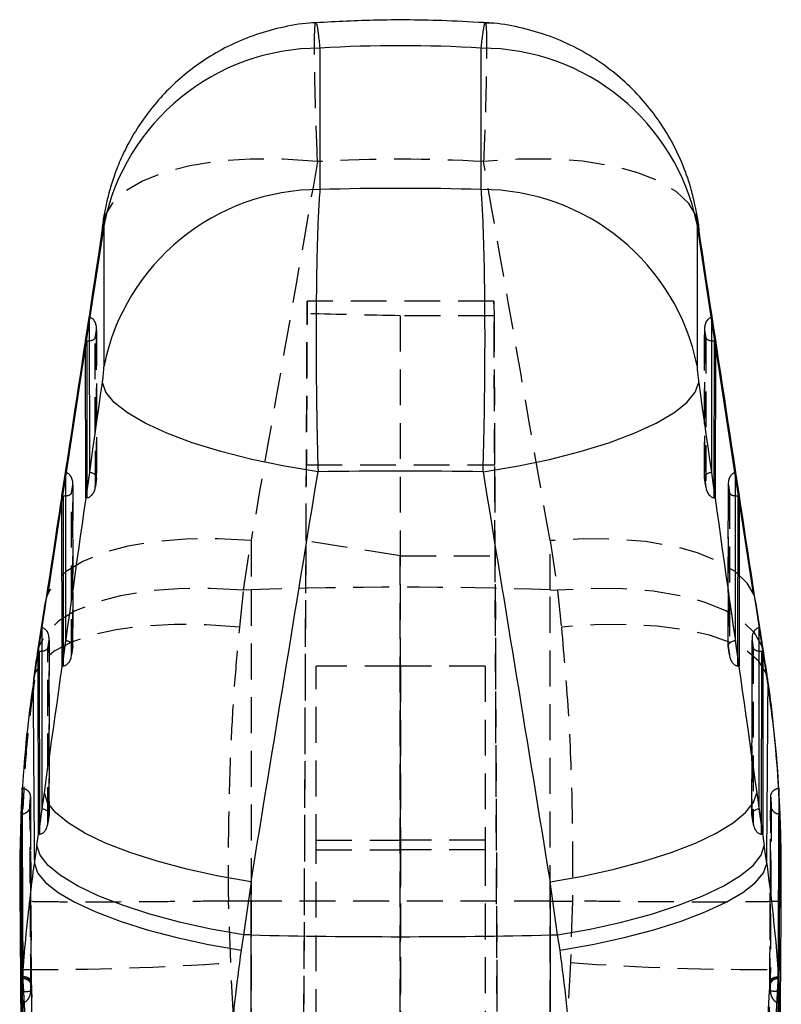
# Model space of a CAD drawing. Extents: x 35 to 384, y 14 to 286.
# Tile 18 of 20: x 211 to 238, y 243 to 278. Entities that reach past the tile are written whole.
import ezdxf

# ---------------------------------------------------------------- set-up
doc = ezdxf.new("R2010")
doc.units = 0
doc.linetypes.add('HIDDEN', pattern=[1.905, 1.27, -0.635])
doc.layers.get('0').update_dxf_attribs({"linetype": 'CONTINUOUS'})

msp = doc.modelspace()

# ---------------------------------------------------------------- linework, layer by layer
at = {"color": 7, "linetype": 'CONTINUOUS'}
for p, q in [((221.277119, 277.423337), (221.277119, 272.406116)), ((227.004931, 272.406116), (227.004931, 277.423337)), ((213.615234, 271.172463), (213.090024, 267.727099)), ((213.558728, 271.145947), (213.543362, 270.922519)), ((213.615481, 266.146659), (213.615481, 271.16388)), ((234.666569, 271.16388), (234.666569, 266.146659)), ((235.192026, 267.727099), (234.667036, 271.171025)), ((234.738688, 270.922519), (234.722756, 271.149724)), ((212.96326, 267.037205), (213.089909, 267.865605)), ((213.089909, 267.865605), (213.094478, 262.36134)), ((235.187573, 262.36134), (235.192142, 267.865605)), ((235.192142, 267.865605), (235.31879, 267.037205)), ((212.984755, 267.036534), (212.248118, 262.204207)), ((212.967888, 261.462822), (212.96326, 267.037205)), ((236.033932, 262.204207), (235.297295, 267.036534)), ((235.31879, 267.037205), (235.314163, 261.462822)), ((212.121341, 261.530257), (212.24799, 262.358657)), ((212.24799, 262.358657), (212.252946, 256.388284)), ((213.094478, 262.36134), (212.967888, 261.462822)), ((235.314163, 261.462822), (235.187573, 262.36134)), ((236.029104, 256.388284), (236.03406, 262.358657)), ((236.03406, 262.358657), (236.160709, 261.530257)), ((212.145268, 261.529512), (211.616046, 258.057825)), ((212.126355, 255.489766), (212.121341, 261.530257)), ((236.666004, 258.057825), (236.136782, 261.529512)), ((236.160709, 261.530257), (236.155695, 255.489766)), ((211.513121, 257.703617), (211.245554, 255.943)), ((237.036496, 255.943), (236.768929, 257.703617)), ((211.497453, 257.478147), (211.229886, 255.71753)), ((237.052164, 255.71753), (236.784597, 257.478147)), ((211.279422, 256.02331), (211.406071, 256.851717)), ((211.406071, 256.851717), (211.411413, 250.415228)), ((236.870637, 250.415228), (236.875979, 256.851717)), ((236.875979, 256.851717), (237.002628, 256.02331)), ((212.252946, 256.388284), (212.126355, 255.489766)), ((236.155695, 255.489766), (236.029104, 256.388284)), ((211.284823, 249.51671), (211.279422, 256.02331)), ((237.002628, 256.02331), (236.997227, 249.51671)), ((211.107059, 255.01912), (211.096206, 254.825763)), ((210.715974, 251.149319), (210.668306, 250.228024)), ((210.71598, 251.147396), (210.715974, 251.149319)), ((211.231962, 249.117381), (211.497453, 250.99121)), ((236.784597, 250.99121), (237.050088, 249.117381)), ((237.566076, 251.149319), (237.56607, 251.147396)), ((237.613744, 250.228024), (237.566076, 251.149319)), ((211.411413, 250.415228), (211.284823, 249.51671)), ((236.997227, 249.51671), (236.870637, 250.415228)), ((210.668306, 250.228024), (210.668318, 250.224865)), ((210.682108, 250.228024), (210.668306, 250.228024)), ((210.668318, 250.224865), (210.703499, 243.544176)), ((210.719699, 250.230729), (210.682108, 250.228024)), ((237.599942, 250.228024), (237.562356, 250.234357)), ((237.578551, 243.544176), (237.613732, 250.224865)), ((237.613744, 250.228024), (237.599942, 250.228024)), ((237.613732, 250.224865), (237.613744, 250.228024)), ((218.83324, 247.824579), (218.567749, 245.95075)), ((218.83324, 245.944514), (218.83324, 247.824579)), ((229.44881, 247.824579), (229.44881, 245.944514)), ((229.714301, 245.95075), (229.44881, 247.824579)), ((210.624341, 247.609354), (210.673685, 241.246521)), ((218.567749, 245.95075), (218.478371, 245.405502)), ((218.83324, 245.944514), (218.567749, 245.95075)), ((218.83324, 233.725458), (218.83324, 245.944514)), ((229.44881, 245.944514), (229.714301, 245.95075)), ((229.44881, 245.944514), (229.44881, 233.725458)), ((229.803679, 245.405502), (229.714301, 245.95075))]:
    msp.add_line(p, q, dxfattribs=at)
at = {"color": 7, "linetype": 'HIDDEN'}
for p, q in [((213.66844, 271.521493), (213.615234, 271.172463)), ((234.667036, 271.171025), (234.613611, 271.521493)), ((227.456824, 268.444739), (220.825226, 268.444739)), ((220.49766, 193.310242), (220.823628, 267.996057)), ((224.129026, 267.922468), (224.140416, 193.192291)), ((227.458716, 267.922468), (224.129026, 267.922468)), ((227.458716, 267.922468), (227.78439, 193.303212)), ((213.090024, 267.727099), (212.984755, 267.036534)), ((213.304203, 267.139725), (213.347113, 267.420396)), ((213.347113, 267.420396), (213.351474, 262.166485)), ((213.354356, 262.188583), (213.349966, 267.476968)), ((234.932084, 267.476968), (234.927694, 262.188583)), ((234.930576, 262.166485), (234.934937, 267.420396)), ((234.934937, 267.420396), (234.977847, 267.139725)), ((235.297295, 267.036534), (235.192026, 267.727099)), ((213.308584, 261.862061), (213.304203, 267.139725)), ((234.977847, 267.139725), (234.973466, 261.862061)), ((220.786838, 259.93105), (220.798754, 262.6281)), ((220.798754, 262.6281), (227.483296, 262.6281)), ((227.49756, 259.399808), (227.483296, 262.6281)), ((212.248118, 262.204207), (212.145268, 261.529512)), ((213.305332, 261.834569), (213.35352, 262.176603)), ((213.351474, 262.166485), (213.308584, 261.862061)), ((234.92853, 262.176603), (234.976718, 261.834569)), ((234.973466, 261.862061), (234.930576, 262.166485)), ((236.136782, 261.529512), (236.033932, 262.204207)), ((212.462284, 261.632785), (212.505194, 261.913455)), ((212.505194, 261.913455), (212.509941, 256.193429)), ((212.512824, 256.215527), (212.508047, 261.970028)), ((235.774003, 261.970028), (235.769226, 256.215527)), ((235.772109, 256.193429), (235.776857, 261.913455)), ((235.776857, 261.913455), (235.819766, 261.632785)), ((212.467052, 255.889005), (212.462284, 261.632785)), ((213.00686, 261.73944), (213.007088, 261.46458)), ((235.274962, 261.46458), (235.27519, 261.73944)), ((235.819766, 261.632785), (235.814998, 255.889005)), ((218.565674, 258.179858), (218.83324, 259.940475)), ((218.83324, 259.940475), (218.83324, 258.189864)), ((220.497666, 193.690638), (220.786838, 259.93105)), ((224.130383, 259.399808), (220.786838, 259.93105)), ((229.44881, 259.940475), (229.716377, 258.179858)), ((229.44881, 258.189864), (229.44881, 259.940475)), ((224.130383, 259.399808), (227.49756, 259.399808)), ((224.140416, 193.585392), (224.130383, 259.399808)), ((227.784384, 193.697668), (227.49756, 259.399808)), ((218.431993, 256.8731), (218.565674, 258.179858)), ((218.83324, 258.189864), (218.565674, 258.179858)), ((218.83324, 258.189864), (218.83324, 247.147217)), ((229.44881, 258.189864), (229.716377, 258.179858)), ((229.44881, 247.147217), (229.44881, 258.189864)), ((229.716377, 258.179858), (229.850057, 256.8731)), ((211.620365, 256.125837), (211.663274, 256.406508)), ((211.663274, 256.406508), (211.66841, 250.220373)), ((211.671291, 250.242471), (211.666128, 256.46308)), ((212.4638, 255.861505), (212.511988, 256.203539)), ((235.770062, 256.203539), (235.81825, 255.861505)), ((236.615922, 256.46308), (236.610759, 250.242471)), ((236.613641, 250.220373), (236.618776, 256.406508)), ((236.618776, 256.406508), (236.661685, 256.125837)), ((211.625519, 249.915942), (211.620365, 256.125837)), ((212.509941, 256.193429), (212.467052, 255.889005)), ((235.814998, 255.889005), (235.772109, 256.193429)), ((236.661685, 256.125837), (236.656531, 249.915942)), ((212.165327, 255.766384), (212.165555, 255.491517)), ((236.116495, 255.491517), (236.116723, 255.766384)), ((221.141025, 248.959489), (221.141025, 255.484156)), ((224.141025, 255.484156), (221.141025, 255.484156)), ((224.141025, 255.484156), (224.141025, 248.959489)), ((227.141025, 255.484156), (224.141025, 255.484156)), ((227.141025, 255.484156), (227.141025, 248.959489)), ((210.765769, 251.099497), (210.729916, 250.40622)), ((237.592391, 250.415042), (237.554111, 251.293621)), ((210.986087, 250.521652), (211.001841, 250.828057)), ((211.001849, 250.825613), (210.986097, 250.518806)), ((211.001841, 250.828057), (211.001849, 250.825613)), ((211.030593, 245.157957), (211.00378, 250.837273)), ((237.278423, 250.837199), (237.247161, 244.293093)), ((237.280201, 250.825613), (237.28021, 250.828057)), ((237.295953, 250.518806), (237.280201, 250.825613)), ((237.28021, 250.828057), (237.295963, 250.521652)), ((210.986097, 250.518806), (210.986087, 250.521652)), ((237.295963, 250.521652), (237.295953, 250.518806)), ((211.622267, 249.888449), (211.670457, 250.230483)), ((211.66841, 250.220373), (211.625519, 249.915942)), ((236.611594, 250.230483), (236.659783, 249.888449)), ((236.656531, 249.915942), (236.613641, 250.220373)), ((211.323795, 249.793328), (211.324023, 249.518461)), ((236.958027, 249.518461), (236.958255, 249.793328)), ((221.141025, 249.308817), (224.141025, 249.308817)), ((227.141025, 249.308817), (224.141025, 249.308817)), ((221.141025, 248.959489), (224.141025, 248.959489)), ((221.141025, 193.224314), (221.141025, 248.959489)), ((227.141025, 248.959489), (224.141025, 248.959489)), ((224.141025, 248.959489), (224.141025, 193.148557)), ((227.141025, 248.959489), (227.141025, 193.224314)), ((210.626853, 247.609361), (210.628513, 247.154422)), ((210.628513, 247.154422), (210.713593, 244.72177)), ((218.038858, 247.14832), (218.040883, 247.148327)), ((218.111828, 244.96214), (218.038858, 247.14832)), ((218.83324, 247.147217), (218.040883, 247.148327)), ((218.83324, 247.147217), (218.83324, 231.645524)), ((229.44881, 247.147217), (230.241167, 247.148327)), ((229.44881, 231.645524), (229.44881, 247.147217)), ((230.243193, 247.14832), (230.170222, 244.96214)), ((230.241167, 247.148327), (230.243193, 247.14832)), ((211.02839, 245.13784), (211.032831, 244.280293)), ((210.716177, 244.439348), (210.713593, 244.72177)), ((210.713593, 244.72177), (210.746436, 244.112841)), ((218.83324, 231.645524), (218.111828, 244.96214)), ((230.170222, 244.96214), (229.44881, 231.645524)), ((237.535615, 244.112841), (237.568457, 244.72177)), ((237.568457, 244.72177), (237.565873, 244.439348)), ((210.715394, 244.392678), (210.716177, 244.439348)), ((210.73283, 244.392678), (210.715394, 244.392678)), ((237.566657, 244.392678), (237.54922, 244.392678)), ((237.565873, 244.439348), (237.566657, 244.392678)), ((210.744472, 244.143754), (210.746436, 244.112841)), ((237.525084, 243.93358), (237.535615, 244.112841)), ((237.535615, 244.112841), (237.537578, 244.143754)), ((210.71426, 243.795417), (210.715584, 243.544347)), ((212.206971, 222.799718), (211.053424, 243.952594)), ((237.228626, 243.952594), (236.075079, 222.799718)), ((237.566467, 243.544347), (237.567857, 243.808068)), ((210.715584, 243.544347), (210.703498, 243.544176)), ((237.578552, 243.544176), (237.566467, 243.544347))]:
    msp.add_line(p, q, dxfattribs=at)
at = {"color": 8, "linetype": 'CONTINUOUS'}
for p, q in [((213.002463, 267.035983), (213.00686, 261.73944)), ((235.27519, 261.73944), (235.279587, 267.035983)), ((212.160544, 261.529035), (212.165327, 255.766384)), ((236.116723, 255.766384), (236.121507, 261.529035)), ((211.513121, 257.703617), (211.497453, 257.478147)), ((236.784597, 257.478147), (236.768929, 257.703617)), ((211.245554, 255.943), (211.229886, 255.71753)), ((211.318624, 256.022095), (211.323795, 249.793328)), ((236.958255, 249.793328), (236.963426, 256.022095)), ((237.052164, 255.71753), (237.036496, 255.943)), ((237.185844, 254.825763), (237.175071, 255.018584))]:
    msp.add_line(p, q, dxfattribs=at)
at = {"color": 7, "linetype": 'HIDDEN', "flags": 128}
for points in [[(221.193904, 273.393988), (219.977327, 273.481368), (218.798153, 273.486167), (217.683783, 273.408278), (216.660115, 273.249521), (215.750936, 273.013576), (214.977373, 272.705912), (214.357403, 272.333711), (213.905435, 271.9056), (213.668197, 271.520942)], [(234.613441, 271.521873), (234.376615, 271.9056), (233.924647, 272.333711), (233.304678, 272.705912), (232.531115, 273.013576), (231.621936, 273.249521), (230.598267, 273.408278), (229.483897, 273.486167), (228.304723, 273.481368), (227.088146, 273.393988)], [(213.668197, 271.520942), (213.631969, 271.431528), (213.558728, 271.145947)], [(234.722756, 271.149724), (234.650081, 271.431528), (234.613441, 271.521873)], [(218.83324, 259.940475), (217.653677, 260.007388), (216.515791, 259.996481), (215.444709, 259.907998), (214.464084, 259.743899), (213.595572, 259.507797), (212.858351, 259.204916), (212.268702, 258.841939), (211.839644, 258.426882), (211.615917, 258.057534)], [(236.665854, 258.058175), (236.442406, 258.426882), (236.013348, 258.841939), (235.423699, 259.204916), (234.686478, 259.507797), (233.817966, 259.743899), (232.837341, 259.907998), (231.766259, 259.996481), (230.628373, 260.007388), (229.44881, 259.940475)], [(218.565674, 258.179858), (217.386111, 258.246771), (216.248225, 258.235864), (215.177142, 258.147388), (214.196518, 257.983282), (213.328005, 257.747188), (212.590784, 257.444299), (212.001135, 257.081322), (211.572078, 256.666272), (211.313089, 256.2083), (211.245554, 255.943)], [(237.036496, 255.943), (236.968962, 256.2083), (236.709972, 256.666272), (236.280915, 257.081322), (235.691266, 257.444299), (234.954045, 257.747188), (234.085532, 257.983282), (233.104908, 258.147388), (232.033826, 258.235864), (230.895939, 258.246771), (229.716377, 258.179858)], [(218.431993, 256.8731), (217.246364, 256.953358), (216.102977, 256.963945), (215.027341, 256.904646), (214.043453, 256.776779), (213.173266, 256.583198), (212.436192, 256.32821), (211.848677, 256.01752), (211.423829, 255.658045), (211.171126, 255.257815), (211.107059, 255.01912)], [(237.175071, 255.018584), (237.110924, 255.257815), (236.858221, 255.658045), (236.433373, 256.01752), (235.845858, 256.32821), (235.108784, 256.583198), (234.238597, 256.776779), (233.254709, 256.904646), (232.179073, 256.963945), (231.035686, 256.953358), (229.850057, 256.8731)]]:
    msp.add_lwpolyline(points, dxfattribs=at)
at = {"color": 7, "linetype": 'CONTINUOUS', "flags": 128}
for points in [[(221.21125, 262.383349), (220.017054, 262.580461), (218.858307, 262.821875), (217.760927, 263.102188), (216.749459, 263.415142), (215.846527, 263.753727), (215.072329, 264.110378), (214.444181, 264.477111), (213.976132, 264.845721), (213.678653, 265.207968), (213.558395, 265.555754)], [(227.0708, 262.383349), (228.264996, 262.580461), (229.423743, 262.821875), (230.521123, 263.102188), (231.532591, 263.415142), (232.435523, 263.753727), (233.209721, 264.110378), (233.837869, 264.477111), (234.305918, 264.845721), (234.603398, 265.207968), (234.723655, 265.555754)], [(211.615917, 258.057534), (211.580656, 257.968917), (211.513121, 257.703617)], [(236.768929, 257.703617), (236.701395, 257.968917), (236.665854, 258.058175)], [(218.83324, 247.824579), (217.676187, 248.028755), (216.558715, 248.274698), (215.504542, 248.557195), (214.536044, 248.870238), (213.673778, 249.207191), (212.936046, 249.560907), (212.338507, 249.923869), (211.893844, 250.288374), (211.611495, 250.646695), (211.497453, 250.99121)], [(229.44881, 247.824579), (230.605863, 248.028755), (231.723335, 248.274698), (232.777508, 248.557195), (233.746006, 248.870238), (234.608272, 249.207191), (235.346004, 249.560907), (235.943543, 249.923869), (236.388207, 250.288374), (236.670555, 250.646695), (236.784597, 250.99121)], [(218.567749, 245.95075), (217.410696, 246.154926), (216.293223, 246.40087), (215.239051, 246.683366), (214.270553, 246.99641), (213.408287, 247.33337), (212.670555, 247.687078), (212.073016, 248.050041), (211.628352, 248.414546), (211.346003, 248.772866), (211.231962, 249.117381)], [(229.714301, 245.95075), (230.871354, 246.154926), (231.988827, 246.40087), (233.042999, 246.683366), (234.011497, 246.99641), (234.873763, 247.33337), (235.611496, 247.687078), (236.209034, 248.050041), (236.653698, 248.414546), (236.936047, 248.772866), (237.050088, 249.117381)], [(211.142584, 248.484879), (211.258183, 248.153202), (211.54171, 247.80748), (211.987158, 247.455038), (212.585093, 247.103348), (213.322849, 246.759854), (214.184799, 246.431827), (215.152686, 246.126227), (216.206007, 245.849519), (217.322451, 245.607569), (218.478371, 245.405502)], [(229.803679, 245.405502), (230.959599, 245.607569), (232.076043, 245.849519), (233.129365, 246.126227), (234.097251, 246.431827), (234.959201, 246.759854), (235.696958, 247.103348), (236.294892, 247.455038), (236.740341, 247.80748), (237.023867, 248.153202), (237.139466, 248.484879)]]:
    msp.add_lwpolyline(points, dxfattribs=at)
at = {"color": 7, "linetype": 'CONTINUOUS'}
for centre, radius, start, end in [((221.270357, 269.612924), 7.810416, 89.950397, 168.5463345), ((227.011693, 269.612924), 7.810416, 11.4536655, 90.049603), ((221.270357, 264.595703), 7.810416, 89.950397, 168.5463345), ((227.011693, 264.595703), 7.810416, 11.4536655, 90.049603), ((224.141025, 472.215285), 226.333016, 268.65622103, 271.34377897)]:
    msp.add_arc(centre, radius, start, end, dxfattribs=at)
at = {"color": 7, "linetype": 'HIDDEN'}
for centre, radius, start, end in [((224.141025, 116.0437), 142.245226, 87.86155015, 92.13844985), ((211.346516, 339.214669), 94.495019, 269.6162331, 274.10556819), ((236.935534, 339.214669), 94.495019, 265.89443181, 270.3837669), ((210.746751, 244.100823), 0.292186, 6.9275303, 92.7308549), ((237.534957, 244.101229), 0.291798, 87.1981914, 173.1434234)]:
    msp.add_arc(centre, radius, start, end, dxfattribs=at)
at = {"color": 7, "linetype": 'CONTINUOUS'}
for centre, major_axis, ratio, start_param, end_param in [((224.141025, 199.131674), (0, 78.378381), 0.776999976, 6.236141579, 6.330229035), ((224.141025, 237.257725), (60.9, 0), 0.577788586, 1.523752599, 1.617840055), ((216.097533, 264.037894), (52.662426, 346.037494), 0.010175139, 1.55244796, 1.591302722), ((232.184517, 264.037894), (-52.662426, 346.037494), 0.010175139, 4.691882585, 4.730737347), ((213.002572, 267.177024), (0.30433, -0.023002), 0.461114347, 4.746868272, 5.040477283), ((235.279478, 267.177024), (0.30433, 0.023002), 0.461114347, 4.384300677, 4.677909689), ((216.097533, 307.605366), (52.67568, 375.394985), 0.0088355, 4.562239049, 4.601378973), ((232.184517, 307.605366), (-52.67568, 375.394985), 0.0088355, 1.681806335, 1.720946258), ((224.141025, 306.61082), (60.75871, 375.540696), 0.011040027, 4.556991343, 4.596131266), ((224.141025, 237.257725), (60.9, 0), 0.413050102, 1.522669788, 1.618922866), ((224.141025, 306.61082), (-60.75871, 375.540696), 0.011040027, 1.687054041, 1.726193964), ((212.160653, 261.67008), (0.30433, -0.023002), 0.461114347, 4.746868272, 5.040477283), ((236.121397, 261.67008), (0.30433, 0.023002), 0.461114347, 4.384300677, 4.677909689), ((211.276638, 255.887788), (0.307396, 0.000452), 0.440886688, 1.433131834, 1.561091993), ((211.318734, 256.163135), (0.30433, -0.023002), 0.461114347, 4.746868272, 5.040477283), ((236.963316, 256.163135), (0.30433, 0.023002), 0.461114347, 4.384300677, 4.677909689), ((237.005412, 255.887788), (0.307396, -0.000452), 0.440886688, 1.580500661, 1.70846082), ((211.312105, 248.512863), (2.147651, 17.303404), 0.060915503, 1.148917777, 1.204911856), ((236.969945, 248.512863), (-2.147651, 17.303404), 0.060915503, 5.078273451, 5.13426753), ((212.685683, 232.685939), (7.285453, 58.698138), 0.060915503, 1.294642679, 1.305848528), ((235.596367, 232.685939), (-7.285453, 58.698138), 0.060915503, 4.977336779, 4.988542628)]:
    msp.add_ellipse(centre, major_axis=major_axis, ratio=ratio, start_param=start_param, end_param=end_param, dxfattribs=at)
at = {"color": 7, "linetype": 'HIDDEN'}
for centre, major_axis, ratio, start_param, end_param in [((224.141025, 263.043348), (60.724364, 346.291118), 0.013346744, 1.543242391, 1.582097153), ((224.141025, 199.131674), (0, 74.349424), 0.819105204, 6.234773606, 6.331597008), ((224.141025, 263.043348), (-60.724364, 346.291118), 0.013346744, 4.701088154, 4.739942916), ((220.780952, 258.294025), (0.044274, 10.150712), 0.000120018, 5.984753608, 7.412840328), ((227.501098, 258.294025), (-0.044274, 10.150712), 0.000120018, 5.153530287, 6.605360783), ((213.045482, 267.457694), (0.030939, 0.40934), 0.739992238, 4.677166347, 6.238540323), ((181.36806, 258.294025), (145.15779, -0.236196), 0.069909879, 1.271891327, 1.295635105), ((235.236568, 267.457694), (-0.030939, 0.40934), 0.739992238, 0.044644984, 1.606018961), ((212.960476, 266.901677), (0.307396, 0.000452), 0.440886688, 1.433131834, 1.561091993), ((213.002572, 267.177024), (0.30433, -0.023002), 0.461114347, 5.040477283, 6.180282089), ((235.279478, 267.177024), (0.30433, 0.023002), 0.461114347, 3.244495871, 4.384300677), ((235.321574, 266.901677), (0.307396, -0.000452), 0.440886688, 1.580500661, 1.70846082), ((212.203563, 261.950749), (0.030939, 0.40934), 0.739992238, 4.677166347, 6.238540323), ((213.049843, 262.203782), (0.304306, -0.021204), 0.528652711, 6.182320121, 7.743694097), ((235.232207, 262.203782), (0.304306, 0.021204), 0.528652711, 1.681083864, 3.24245784), ((236.078487, 261.950749), (-0.030939, 0.40934), 0.739992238, 0.044644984, 1.606018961), ((213.006953, 261.899356), (0.0303, 0.434847), 0.696728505, 3.241714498, 4.675128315), ((235.275097, 261.899356), (-0.0303, 0.434847), 0.696728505, 1.608056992, 3.041470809), ((212.118557, 261.394732), (0.307396, 0.000452), 0.440886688, 1.433131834, 1.561091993), ((212.160653, 261.67008), (0.30433, -0.023002), 0.461114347, 5.040477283, 6.180282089), ((212.964876, 261.600703), (0.307387, 0.004449), 0.448603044, 4.715690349, 4.843650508), ((235.317174, 261.600703), (0.307387, -0.004449), 0.448603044, 4.581127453, 4.709087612), ((236.121397, 261.67008), (0.30433, 0.023002), 0.461114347, 3.244495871, 4.384300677), ((236.163493, 261.394732), (0.307396, -0.000452), 0.440886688, 1.580500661, 1.70846082), ((211.361644, 256.443805), (0.030939, 0.40934), 0.739992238, 4.677166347, 6.238540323), ((236.920406, 256.443805), (-0.030939, 0.40934), 0.739992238, 0.044644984, 1.606018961), ((212.208311, 256.230724), (0.304306, -0.021204), 0.528652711, 6.182320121, 7.743694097), ((236.073739, 256.230724), (0.304306, 0.021204), 0.528652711, 1.681083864, 3.24245784), ((211.318734, 256.163135), (0.30433, -0.023002), 0.461114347, 5.040477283, 6.180282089), ((212.165421, 255.926298), (0.0303, 0.434847), 0.696728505, 3.241714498, 4.675128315), ((236.116629, 255.926298), (-0.0303, 0.434847), 0.696728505, 1.608056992, 3.041470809), ((236.963316, 256.163135), (0.30433, 0.023002), 0.461114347, 3.244495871, 4.384300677), ((212.123344, 255.627645), (0.307387, 0.004449), 0.448603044, 4.715690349, 4.843650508), ((236.158706, 255.627645), (0.307387, -0.004449), 0.448603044, 4.581127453, 4.709087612), ((211.366779, 250.257667), (0.304306, -0.021204), 0.528652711, 6.182320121, 7.743694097), ((236.915272, 250.257667), (0.304306, 0.021204), 0.528652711, 1.681083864, 3.24245784), ((211.323889, 249.95324), (0.0303, 0.434847), 0.696728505, 3.241714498, 4.675128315), ((236.958162, 249.95324), (-0.0303, 0.434847), 0.696728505, 1.608056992, 3.041470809), ((211.281812, 249.654588), (0.307387, 0.004449), 0.448603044, 4.715690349, 4.843650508), ((237.000238, 249.654588), (0.307387, -0.004449), 0.448603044, 4.581127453, 4.709087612)]:
    msp.add_ellipse(centre, major_axis=major_axis, ratio=ratio, start_param=start_param, end_param=end_param, dxfattribs=at)
at = {"color": 7, "linetype": 'CONTINUOUS'}
for points, knots in [([(221.136639, 278.319984), (221.102686, 278.319845), (220.720323, 278.318273), (220.006994, 278.187619), (219.028519, 277.931009), (218.122755, 277.556286), (217.297649, 277.097837), (216.558909, 276.568454), (215.908796, 275.985342), (215.348646, 275.36502), (214.877819, 274.724966), (214.493325, 274.082525), (214.189655, 273.45475), (213.959215, 272.858111), (213.793626, 272.314848), (213.675506, 271.814104), (213.603442, 271.442113), (213.570623, 271.212991), (213.560971, 271.145604)], [0, 0, 0, 0, 0.008974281, 0.101064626, 0.19016171, 0.276382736, 0.359317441, 0.439235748, 0.516131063, 0.589764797, 0.659818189, 0.72588097, 0.787465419, 0.844052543, 0.895033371, 0.938152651, 0.98181021, 1, 1, 1, 1]), ([(227.271562, 278.317958), (226.77234, 278.346087), (225.407824, 278.422971), (223.317367, 278.439047), (221.731139, 278.355785), (221.010488, 278.317958)], [0, 0, 0, 0, 0.239443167, 0.654465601, 1, 1, 1, 1]), ([(234.722647, 271.148778), (234.721209, 271.158743), (234.683186, 271.422242), (234.602384, 271.852029), (234.415249, 272.589958), (234.138633, 273.370444), (233.716829, 274.22914), (233.208411, 275.014965), (232.616241, 275.736254), (231.938184, 276.393823), (231.154598, 276.990507), (230.284227, 277.497353), (229.34411, 277.900665), (228.351569, 278.172839), (227.610701, 278.3104), (227.205647, 278.315764), (227.145763, 278.316557)], [0, 0, 0, 0, 0.0026941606, 0.0712436, 0.1216386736, 0.2054099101, 0.2900968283, 0.3741442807, 0.4523750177, 0.5364155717, 0.6233535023, 0.7121602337, 0.8021559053, 0.8929167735, 0.9841685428, 1, 1, 1, 1]), ([(221.277119, 272.406116), (221.259246, 272.147794), (221.225013, 271.653031), (221.187333, 270.651149), (221.158809, 269.463076), (221.143505, 268.105699), (221.142095, 266.634655), (221.153068, 265.202255), (221.175286, 263.765294), (221.199262, 262.843997), (221.21125, 262.383349)], [0, 0, 0, 0, 0.131745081, 0.252331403, 0.372918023, 0.516403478, 0.639011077, 0.761618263, 0.880809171, 1, 1, 1, 1]), ([(227.0708, 262.383349), (227.078525, 262.669503), (227.099209, 263.435692), (227.122769, 264.723114), (227.13952, 266.340791), (227.13998, 267.890973), (227.12526, 269.302123), (227.100796, 270.454839), (227.065403, 271.444433), (227.031381, 272.062982), (227.009655, 272.344831), (227.004931, 272.406116)], [0, 0, 0, 0, 0.074457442, 0.199362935, 0.324268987, 0.483490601, 0.604086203, 0.72468146, 0.845548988, 0.966416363, 1, 1, 1, 1]), ([(213.615481, 271.16388), (213.615308, 271.174553), (213.614767, 271.207964), (213.608297, 271.226037), (213.595405, 271.196356), (213.578362, 271.126086), (213.561041, 271.035098), (213.548173, 270.953154), (213.543362, 270.922519)], [0, 0, 0, 0, 0.0976155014, 0.3055957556, 0.5135166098, 0.6526385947, 0.8701356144, 1, 1, 1, 1]), ([(234.738688, 270.922519), (234.736453, 270.936975), (234.726353, 271.002302), (234.708502, 271.103689), (234.690997, 271.180753), (234.677521, 271.21897), (234.668412, 271.221376), (234.667158, 271.182246), (234.666569, 271.16388)], [0, 0, 0, 0, 0.060465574, 0.273244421, 0.486140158, 0.609924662, 0.816918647, 1, 1, 1, 1]), ([(213.558395, 265.555754), (213.565833, 265.610775), (213.580875, 265.722057), (213.596794, 265.868384), (213.608531, 265.997632), (213.614596, 266.088449), (213.61525, 266.131439), (213.615481, 266.146659)], [0, 0, 0, 0, 0.239977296, 0.4853575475, 0.6288397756, 0.868597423, 1, 1, 1, 1]), ([(234.666569, 266.146659), (234.666585, 266.143057), (234.666716, 266.113632), (234.670383, 266.036386), (234.681366, 265.907434), (234.696862, 265.761309), (234.711115, 265.645815), (234.721302, 265.572649), (234.723655, 265.555754)], [0, 0, 0, 0, 0.033512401, 0.273755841, 0.513954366, 0.673699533, 0.924654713, 1, 1, 1, 1]), ([(211.245554, 255.943), (211.233984, 255.866742), (211.187723, 255.561812), (211.141627, 255.251688), (211.107059, 255.01912)], [0, 0, 0, 0, 0.250082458, 1, 1, 1, 1]), ([(237.174992, 255.01912), (237.163481, 255.096825), (237.117426, 255.407722), (237.071182, 255.713584), (237.036496, 255.943)], [0, 0, 0, 0, 0.249939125, 1, 1, 1, 1]), ([(211.096206, 254.825763), (211.014398, 254.22794), (210.85018, 253.027892), (210.760823, 251.77576), (210.71598, 251.147396)], [0, 0, 0, 0, 0.498165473, 1, 1, 1, 1]), ([(211.096206, 254.825763), (211.106556, 253.32492), (211.12117, 251.205757), (211.137747, 249.099448), (211.142584, 248.484879)], [0, 0, 0, 0, 0.708224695, 1, 1, 1, 1]), ([(237.139466, 248.484879), (237.144303, 249.099448), (237.16088, 251.205757), (237.175494, 253.32492), (237.185844, 254.825763)], [0, 0, 0, 0, 0.291775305, 1, 1, 1, 1]), ([(237.554111, 251.293621), (237.55397, 251.296855), (237.526784, 251.923273), (237.406383, 253.161737), (237.274237, 254.398369), (237.175394, 255.009441), (237.174032, 255.017861)], [0, 0, 0, 0, 0.0025426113, 0.4925494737, 0.9930073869, 1, 1, 1, 1]), ([(237.56607, 251.147396), (237.521602, 251.771162), (237.432336, 253.023335), (237.268211, 254.22347), (237.185844, 254.825763)], [0, 0, 0, 0, 0.4981464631, 1, 1, 1, 1]), ([(210.745696, 244.458384), (210.745319, 244.534857), (210.743159, 244.972537), (210.734097, 246.855061), (210.724608, 249.008243), (210.71738, 250.800239), (210.71598, 251.147396)], [0, 0, 0, 0, 0.034297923, 0.196298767, 0.844301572, 1, 1, 1, 1]), ([(237.56607, 251.147396), (237.565768, 251.072106), (237.564021, 250.635609), (237.556325, 248.754265), (237.54683, 246.599887), (237.538058, 244.806721), (237.536354, 244.458384)], [0, 0, 0, 0, 0.033767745, 0.195768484, 0.843771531, 1, 1, 1, 1]), ([(210.668318, 250.224865), (210.647619, 249.624488), (210.617724, 248.757367), (210.624705, 247.879431), (210.626853, 247.609361)], [0, 0, 0, 0, 0.692381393, 1, 1, 1, 1]), ([(237.650423, 247.612565), (237.652935, 248.26715), (237.656296, 249.143423), (237.622326, 250.006512), (237.613732, 250.224865)], [0, 0, 0, 0, 0.747009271, 1, 1, 1, 1]), ([(237.611104, 241.231448), (237.611439, 241.27041), (237.629614, 243.382882), (237.642928, 245.517427), (237.655997, 247.612602)], [0, 0, 0, 0, 0.0184435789, 1, 1, 1, 1]), ([(218.478371, 245.405502), (218.319172, 244.185836), (217.997451, 241.72105), (218.11447, 239.177346), (218.173584, 237.892359)], [0, 0, 0, 0, 0.49483644, 1, 1, 1, 1]), ([(230.108467, 237.892359), (230.167088, 239.151341), (230.285523, 241.694918), (229.965368, 244.160365), (229.803679, 245.405502)], [0, 0, 0, 0, 0.4949650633, 1, 1, 1, 1]), ([(210.703499, 243.544176), (210.711238, 243.737991), (210.72341, 244.042812), (210.739747, 244.347446), (210.745696, 244.458384)], [0, 0, 0, 0, 0.6358307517, 1, 1, 1, 1]), ([(237.536354, 244.458384), (237.546216, 244.270444), (237.562202, 243.96579), (237.574023, 243.660957), (237.578551, 243.544176)], [0, 0, 0, 0, 0.616898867, 1, 1, 1, 1])]:
    msp.add_open_spline(points, degree=3, knots=knots, dxfattribs=at)
at = {"color": 7, "linetype": 'HIDDEN'}
for points, knots in [([(221.193904, 273.393988), (221.17411, 273.909405), (221.13786, 274.853313), (221.104751, 276.023614), (221.085397, 277.032927), (221.084339, 277.771437), (221.101561, 278.189561), (221.119035, 278.35156), (221.134659, 278.315541), (221.136727, 278.310775)], [0, 0, 0, 0, 0.181044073, 0.331555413, 0.486620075, 0.6823569, 0.827736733, 0.97720482, 1, 1, 1, 1]), ([(227.145856, 278.322115), (227.156315, 278.301212), (227.179563, 278.254753), (227.195731, 277.844918), (227.197261, 277.184225), (227.184689, 276.345069), (227.157898, 275.31622), (227.124325, 274.309911), (227.097741, 273.636894), (227.088146, 273.393988)], [0, 0, 0, 0, 0.142865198, 0.317534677, 0.467586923, 0.617639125, 0.766722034, 0.91580525, 1, 1, 1, 1]), ([(218.040883, 247.148327), (218.037332, 247.714911), (218.02952, 248.961092), (218.059377, 250.879246), (218.132693, 252.904091), (218.250784, 254.914491), (218.37159, 256.22023), (218.431993, 256.8731)], [0, 0, 0, 0, 0.170522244, 0.375057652, 0.57959185, 0.789795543, 1, 1, 1, 1]), ([(229.850057, 256.8731), (229.942261, 255.816053), (230.128389, 253.682251), (230.248201, 250.398827), (230.243445, 248.201228), (230.241167, 247.148327)], [0, 0, 0, 0, 0.338340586, 0.682989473, 1, 1, 1, 1]), ([(211.150843, 254.993617), (211.080997, 254.468752), (210.930714, 253.339427), (210.811509, 252.032382), (210.773197, 251.251002), (210.765769, 251.099497)], [0, 0, 0, 0, 0.411750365, 0.885941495, 1, 1, 1, 1]), ([(210.715974, 251.149319), (210.743253, 251.14549), (210.803809, 251.136992), (210.88813, 251.089815), (210.956975, 251.015229), (210.998671, 250.923844), (211.000817, 250.858953), (211.001839, 250.828057)], [0, 0, 0, 0, 0.170480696, 0.378445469, 0.588714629, 0.804174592, 1, 1, 1, 1]), ([(237.28021, 250.828057), (237.281801, 250.863362), (237.284984, 250.933988), (237.334801, 251.030032), (237.411411, 251.103132), (237.494082, 251.140936), (237.547249, 251.147126), (237.566076, 251.149319)], [0, 0, 0, 0, 0.2234277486, 0.4469505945, 0.6674836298, 0.8822528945, 1, 1, 1, 1]), ([(211.001849, 250.825613), (211.002236, 250.73533), (211.004169, 250.283911), (211.012429, 248.38795), (211.021296, 246.582333), (211.02839, 245.13784)], [0, 0, 0, 0, 0.047619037, 0.238095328, 1, 1, 1, 1]), ([(237.249219, 244.280293), (237.249692, 244.370572), (237.252057, 244.821964), (237.261738, 246.71787), (237.271524, 248.809346), (237.278971, 250.539751), (237.280201, 250.825613)], [0, 0, 0, 0, 0.041380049, 0.206900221, 0.868980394, 1, 1, 1, 1]), ([(210.986087, 250.521652), (210.980853, 250.486389), (210.970381, 250.415843), (210.91073, 250.323941), (210.826687, 250.259203), (210.757432, 250.233264), (210.721458, 250.230847), (210.719699, 250.230729)], [0, 0, 0, 0, 0.251043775, 0.502237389, 0.749163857, 0.98773587, 1, 1, 1, 1]), ([(211.018846, 243.976205), (211.018347, 244.066486), (211.015848, 244.51789), (211.005614, 246.413759), (210.995269, 248.504358), (210.987395, 250.233851), (210.986097, 250.518806)], [0, 0, 0, 0, 0.041397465, 0.206986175, 0.869341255, 1, 1, 1, 1]), ([(237.295953, 250.518806), (237.295544, 250.428522), (237.2935, 249.977104), (237.28472, 248.081145), (237.274286, 245.990561), (237.264771, 244.261147), (237.263204, 243.976205)], [0, 0, 0, 0, 0.041397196, 0.206986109, 0.869341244, 1, 1, 1, 1]), ([(237.562356, 250.234357), (237.541876, 250.236676), (237.488217, 250.242752), (237.410948, 250.288804), (237.341856, 250.362989), (237.304256, 250.445722), (237.298257, 250.500668), (237.295966, 250.521652)], [0, 0, 0, 0, 0.14253125, 0.373434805, 0.607942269, 0.850273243, 1, 1, 1, 1]), ([(218.038858, 247.14832), (217.592502, 247.142879), (216.686845, 247.131839), (215.397809, 247.120386), (214.19109, 247.112921), (213.124403, 247.11004), (212.208222, 247.111604), (211.48518, 247.117451), (210.962384, 247.127442), (210.696525, 247.13961), (210.632181, 247.149327), (210.628937, 247.153834), (210.628513, 247.154422)], [0, 0, 0, 0, 0.112364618, 0.227987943, 0.340352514, 0.455975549, 0.568342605, 0.683968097, 0.796339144, 0.91196882, 0.988518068, 1, 1, 1, 1]), ([(229.44881, 247.147217), (227.686313, 247.145359), (224.147829, 247.141629), (220.609267, 247.145349), (218.83324, 247.147217)], [0, 0, 0, 0, 0.498093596, 1, 1, 1, 1]), ([(237.653537, 247.154422), (237.653114, 247.153834), (237.649869, 247.149327), (237.586537, 247.139766), (237.323673, 247.127551), (236.808679, 247.117605), (236.081842, 247.111635), (235.176461, 247.110031), (234.102082, 247.112867), (232.907938, 247.120209), (231.608156, 247.131704), (230.702495, 247.142728), (230.243193, 247.14832)], [0, 0, 0, 0, 0.011481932, 0.088031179, 0.200402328, 0.316031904, 0.428398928, 0.544024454, 0.656389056, 0.772012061, 0.884376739, 1, 1, 1, 1]), ([(210.773909, 238.561227), (210.763504, 239.533114), (210.742694, 241.476886), (210.724494, 243.420747), (210.715394, 244.392678)], [0, 0, 0, 0, 0.4999998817, 1, 1, 1, 1]), ([(210.716177, 244.439348), (210.716252, 244.440196), (210.716611, 244.444224), (210.717364, 244.441103), (210.717958, 244.43864)], [0, 0, 0, 0, 0.210622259, 1, 1, 1, 1]), ([(210.732835, 244.392678), (210.732808, 244.415947), (210.732771, 244.447617), (210.733629, 244.440458), (210.733857, 244.438558)], [0, 0, 0, 0, 0.734711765, 1, 1, 1, 1]), ([(210.792865, 238.561227), (210.782294, 239.52347), (210.760941, 241.467242), (210.742262, 243.411103), (210.73283, 244.392678)], [0, 0, 0, 0, 0.495038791, 1, 1, 1, 1]), ([(211.053502, 243.952535), (211.053442, 243.953642), (211.051853, 243.982899), (211.048451, 244.040198), (211.043273, 244.11372), (211.039638, 244.154395), (211.035841, 244.185203), (211.027706, 244.2248), (211.006819, 244.282911), (210.958356, 244.354519), (210.876695, 244.415016), (210.795865, 244.446479), (210.746975, 244.441887), (210.733748, 244.440644)], [0, 0, 0, 0, 0.004520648, 0.119415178, 0.232346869, 0.35445725, 0.412421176, 0.454485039, 0.535133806, 0.662190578, 0.800945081, 0.946146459, 1, 1, 1, 1]), ([(211.032831, 244.280293), (211.032876, 244.280797), (211.034756, 244.301906), (211.023977, 244.342847), (210.972711, 244.393513), (210.902643, 244.428762), (210.828069, 244.45098), (210.772645, 244.455962), (210.745696, 244.458384)], [0, 0, 0, 0, 0.006560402, 0.274719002, 0.524348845, 0.693227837, 0.85084128, 1, 1, 1, 1]), ([(237.548115, 244.440212), (237.520403, 244.440086), (237.461639, 244.439818), (237.384519, 244.401485), (237.324621, 244.35156), (237.285885, 244.298989), (237.263097, 244.251213), (237.251723, 244.212966), (237.246877, 244.187814), (237.24427, 244.169652), (237.241189, 244.142043), (237.237246, 244.093542), (237.232297, 244.019561), (237.229706, 243.972557), (237.228613, 243.952713)], [0, 0, 0, 0, 0.111784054, 0.23704005, 0.340668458, 0.428407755, 0.500907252, 0.556788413, 0.592268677, 0.622336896, 0.67205525, 0.809611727, 0.919625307, 1, 1, 1, 1]), ([(237.249219, 244.280293), (237.249174, 244.280797), (237.247294, 244.301906), (237.258074, 244.342847), (237.309339, 244.393513), (237.379408, 244.428762), (237.453981, 244.45098), (237.509406, 244.455962), (237.536354, 244.458384)], [0, 0, 0, 0, 0.006560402, 0.274719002, 0.524348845, 0.693227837, 0.85084128, 1, 1, 1, 1]), ([(237.54922, 244.392678), (237.539788, 243.411103), (237.52111, 241.467242), (237.499756, 239.52347), (237.489185, 238.561227)], [0, 0, 0, 0, 0.504961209, 1, 1, 1, 1]), ([(237.566657, 244.392678), (237.557556, 243.420747), (237.539356, 241.476885), (237.518546, 239.533113), (237.508142, 238.561227)], [0, 0, 0, 0, 0.499999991, 1, 1, 1, 1]), ([(237.548203, 244.439035), (237.548408, 244.440865), (237.549279, 244.448666), (237.549243, 244.416951), (237.549216, 244.392678)], [0, 0, 0, 0, 0.23464078, 1, 1, 1, 1]), ([(237.564113, 244.438998), (237.564654, 244.441327), (237.565416, 244.444608), (237.56577, 244.44053), (237.565873, 244.439348)], [0, 0, 0, 0, 0.7100693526, 1, 1, 1, 1]), ([(210.715584, 243.544347), (210.74154, 243.547898), (210.793251, 243.554971), (210.870926, 243.603902), (210.952206, 243.697763), (211.004089, 243.82982), (211.017534, 243.931339), (211.018815, 243.975132), (211.018846, 243.976205)], [0, 0, 0, 0, 0.126397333, 0.251804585, 0.45167875, 0.764577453, 0.994232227, 1, 1, 1, 1]), ([(210.746436, 244.112841), (210.747081, 244.102498), (210.750677, 244.044921), (210.754141, 243.983585), (210.756983, 243.933267)], [0, 0, 0, 0, 0.179640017, 1, 1, 1, 1]), ([(211.032831, 244.280293), (211.02951, 244.211078), (211.024645, 244.109724), (211.020243, 244.00835), (211.018846, 243.976205)], [0, 0, 0, 0, 0.682907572, 1, 1, 1, 1]), ([(211.053424, 243.952594), (211.052092, 243.976104), (211.049464, 244.022511), (211.04532, 244.083849), (211.041633, 244.130122), (211.038758, 244.15619), (211.036919, 244.160778), (211.036842, 244.144305), (211.036804, 244.136072)], [0, 0, 0, 0, 0.169748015, 0.335080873, 0.500563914, 0.66617763, 0.833153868, 1, 1, 1, 1]), ([(211.036804, 244.136065), (211.046219, 243.15491), (211.064863, 241.211974), (211.086175, 239.269184), (211.096725, 238.307476)], [0, 0, 0, 0, 0.504985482, 1, 1, 1, 1]), ([(237.185326, 238.307476), (237.195875, 239.269184), (237.217187, 241.211974), (237.235831, 243.15491), (237.245246, 244.136065)], [0, 0, 0, 0, 0.495014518, 1, 1, 1, 1]), ([(237.245246, 244.136072), (237.245201, 244.144567), (237.245112, 244.161151), (237.243206, 244.155598), (237.240311, 244.128948), (237.236608, 244.08219), (237.232505, 244.021138), (237.229918, 243.975426), (237.228626, 243.952594)], [0, 0, 0, 0, 0.173758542, 0.339218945, 0.50455731, 0.669828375, 0.835089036, 1, 1, 1, 1]), ([(237.263204, 243.976205), (237.261808, 244.00835), (237.257405, 244.109724), (237.252541, 244.211078), (237.249219, 244.280293)], [0, 0, 0, 0, 0.317092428, 1, 1, 1, 1]), ([(237.263204, 243.976205), (237.263235, 243.975132), (237.264516, 243.931339), (237.277961, 243.82982), (237.329845, 243.697763), (237.411125, 243.603902), (237.488799, 243.554971), (237.54051, 243.547898), (237.566467, 243.544347)], [0, 0, 0, 0, 0.005767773, 0.235422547, 0.54832125, 0.748195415, 0.873602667, 1, 1, 1, 1]), ([(210.756983, 243.933267), (210.794776, 243.935402), (210.872826, 243.93981), (210.972133, 243.94594), (211.042074, 243.950815), (211.04964, 243.952001), (211.053424, 243.952594)], [0, 0, 0, 0, 0.238339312, 0.49222566, 0.746113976, 1, 1, 1, 1]), ([(210.756983, 243.933267), (210.767316, 243.74291), (210.821661, 242.74179), (211.048678, 238.563808), (211.266624, 234.576254), (211.440258, 231.399446)], [0, 0, 0, 0, 0.045561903, 0.239617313, 1, 1, 1, 1]), ([(236.841792, 231.399446), (236.850393, 231.556537), (236.903379, 232.524369), (237.099713, 236.114503), (237.318855, 240.135458), (237.493163, 243.345697), (237.525084, 243.93358)], [0, 0, 0, 0, 0.037599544, 0.231650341, 0.859293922, 1, 1, 1, 1]), ([(237.525075, 243.933409), (237.487281, 243.935517), (237.409226, 243.939872), (237.309921, 243.94599), (237.239979, 243.950866), (237.232416, 243.952118), (237.228634, 243.952743)], [0, 0, 0, 0, 0.238339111, 0.49222688, 0.746112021, 1, 1, 1, 1])]:
    msp.add_open_spline(points, degree=3, knots=knots, dxfattribs=at)
at = {"color": 8, "linetype": 'CONTINUOUS'}
for points, knots in [([(221.136727, 278.310775), (221.147115, 278.300989), (221.170165, 278.279275), (221.217695, 277.978895), (221.257853, 277.603453), (221.277119, 277.423337)], [0, 0, 0, 0, 0.299151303, 0.663770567, 1, 1, 1, 1]), ([(227.004931, 277.423337), (227.023194, 277.595803), (227.059721, 277.940737), (227.106161, 278.230343), (227.135446, 278.362864), (227.14558, 278.323195), (227.145856, 278.322115)], [0, 0, 0, 0, 0.316208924, 0.632416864, 0.989988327, 1, 1, 1, 1]), ([(210.682108, 250.228024), (210.687242, 249.11342), (210.697118, 246.969215), (210.708699, 244.825015), (210.71426, 243.795417)], [0, 0, 0, 0, 0.519822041, 1, 1, 1, 1]), ([(237.567857, 243.808068), (237.573395, 244.833449), (237.584952, 246.973432), (237.594808, 249.11342), (237.599942, 250.228024)], [0, 0, 0, 0, 0.479153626, 1, 1, 1, 1]), ([(210.732188, 241.2474), (210.710095, 241.967182), (210.661391, 243.553896), (210.831554, 245.967933), (211.038908, 247.6459), (211.142584, 248.484879)], [0, 0, 0, 0, 0.2933527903, 0.6466782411, 1, 1, 1, 1]), ([(237.139466, 248.484879), (237.346441, 246.827935), (237.644429, 244.442374), (237.570114, 241.983404), (237.547416, 241.232365)], [0, 0, 0, 0, 0.69457184, 1, 1, 1, 1])]:
    msp.add_open_spline(points, degree=3, knots=knots, dxfattribs=at)

doc.saveas('drawing.dxf')
